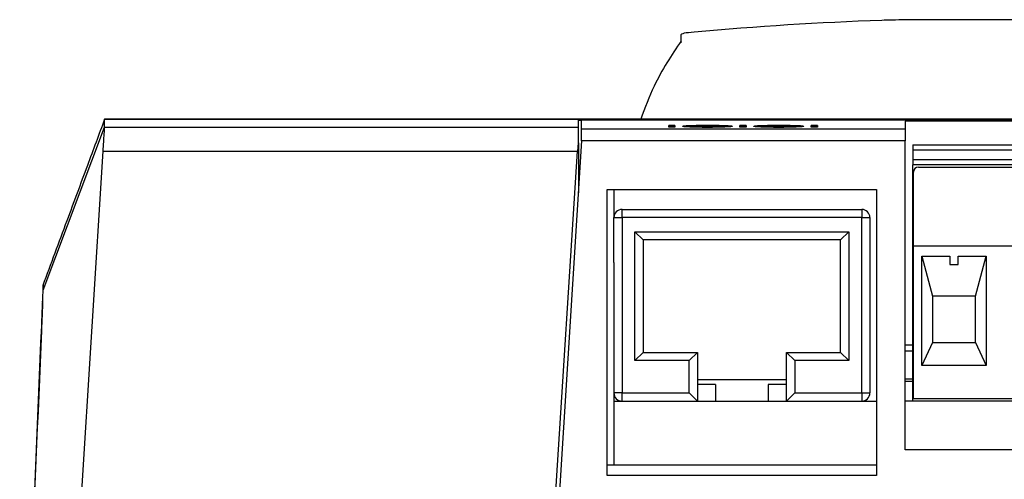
# Model space of a CAD drawing. Header units: millimetres. Extents: x -0.39 to 0.76, y -0.29 to 0.59.
# Tile 19 of 137: x 0.1397 to 0.1993, y -0.1013 to -0.0735. Entities that reach past the tile are written whole.
import ezdxf

# ---------------------------------------------------------------- set-up
doc = ezdxf.new("R2010")
doc.units = ezdxf.units.MM

msp = doc.modelspace()

# ---------------------------------------------------------------- linework, layer by layer
at = {"color": 7, "linetype": 'Continuous', "lineweight": 25}
for p, q in [((0.218707, -0.073494), (0.195334, -0.073494)), ((0.179707, -0.074403), (0.179707, -0.074883)), ((0.266073, -0.079513), (0.144833, -0.079513)), ((0.144836, -0.079514), (0.266072, -0.079514)), ((0.175707, -0.079545), (0.218707, -0.079545)), ((0.218707, -0.079627), (0.193293, -0.079627)), ((0.19594, -0.079575), (0.195862, -0.079577)), ((0.196257, -0.079602), (0.195862, -0.079602)), ((0.19594, -0.079565), (0.196257, -0.079565)), ((0.19594, -0.079575), (0.19594, -0.079565)), ((0.196257, -0.079575), (0.19594, -0.079575)), ((0.141115, -0.089849), (0.144836, -0.079999)), ((0.144836, -0.079999), (0.173507, -0.079999)), ((0.173707, -0.080086), (0.193293, -0.080086)), ((0.173707, -0.080811), (0.173707, -0.080086)), ((0.178975, -0.079887), (0.179356, -0.079887)), ((0.179356, -0.079897), (0.178975, -0.079897)), ((0.179356, -0.08), (0.178975, -0.08)), ((0.180234, -0.079952), (0.180234, -0.079942)), ((0.181315, -0.079895), (0.181315, -0.079885)), ((0.181318, -0.079995), (0.181318, -0.079985)), ((0.182411, -0.079951), (0.182411, -0.079941)), ((0.183289, -0.079887), (0.18367, -0.079887)), ((0.18367, -0.079897), (0.183289, -0.079897)), ((0.18367, -0.08), (0.183289, -0.08)), ((0.184548, -0.079952), (0.184548, -0.079942)), ((0.185629, -0.079895), (0.185629, -0.079885)), ((0.185632, -0.079995), (0.185632, -0.079985)), ((0.186725, -0.079951), (0.186725, -0.079941)), ((0.187603, -0.079887), (0.187984, -0.079887)), ((0.187984, -0.079897), (0.187603, -0.079897)), ((0.187984, -0.08), (0.187603, -0.08)), ((0.193293, -0.080086), (0.193293, -0.080811)), ((0.173707, -0.080811), (0.170884, -0.12521)), ((0.173507, -0.080946), (0.173507, -0.083957)), ((0.193293, -0.080811), (0.173707, -0.080811)), ((0.193293, -0.099514), (0.193293, -0.080811)), ((0.14199, -0.125262), (0.144744, -0.081445)), ((0.144744, -0.081445), (0.173458, -0.081445)), ((0.17067, -0.125262), (0.173458, -0.081445)), ((0.193743, -0.081064), (0.258743, -0.081064)), ((0.193743, -0.081064), (0.193743, -0.081364)), ((0.193743, -0.081364), (0.258743, -0.081364)), ((0.193743, -0.081364), (0.193743, -0.081964)), ((0.258743, -0.081964), (0.193743, -0.081964)), ((0.193743, -0.081964), (0.193743, -0.082264)), ((0.173507, -0.082541), (0.173597, -0.082541)), ((0.258743, -0.082264), (0.193743, -0.082264)), ((0.193743, -0.096564), (0.193743, -0.082264)), ((0.193793, -0.087189), (0.193793, -0.082714)), ((0.194093, -0.082414), (0.258393, -0.082414)), ((0.175256, -0.083764), (0.191556, -0.083764)), ((0.175256, -0.101064), (0.175256, -0.083764)), ((0.175656, -0.083764), (0.175656, -0.085464)), ((0.191556, -0.083764), (0.191556, -0.101064)), ((0.176156, -0.085464), (0.176156, -0.084964)), ((0.176156, -0.084964), (0.190656, -0.084964)), ((0.190656, -0.084964), (0.190656, -0.085464)), ((0.175656, -0.088182), (0.175656, -0.085464)), ((0.175656, -0.085464), (0.176156, -0.085464)), ((0.176156, -0.085464), (0.176156, -0.096064)), ((0.190656, -0.085464), (0.176156, -0.085464)), ((0.190656, -0.096064), (0.190656, -0.085464)), ((0.190656, -0.085464), (0.191156, -0.085464)), ((0.191156, -0.085464), (0.191156, -0.096064)), ((0.176931, -0.094114), (0.176931, -0.086314)), ((0.177431, -0.086814), (0.176931, -0.086314)), ((0.176931, -0.086314), (0.189881, -0.086314)), ((0.189881, -0.086314), (0.189381, -0.086814)), ((0.189881, -0.086314), (0.189881, -0.094114)), ((0.177431, -0.086814), (0.177431, -0.093614)), ((0.189381, -0.086814), (0.177431, -0.086814)), ((0.189381, -0.093614), (0.189381, -0.086814)), ((0.258693, -0.087189), (0.193793, -0.087189)), ((0.193793, -0.096414), (0.193793, -0.087189)), ((0.175656, -0.088182), (0.175656, -0.100414)), ((0.19429, -0.087789), (0.195993, -0.087789)), ((0.19429, -0.094414), (0.19429, -0.087789)), ((0.19429, -0.087789), (0.194943, -0.090214)), ((0.195993, -0.087789), (0.195993, -0.088289)), ((0.196493, -0.087789), (0.198196, -0.087789)), ((0.196493, -0.088289), (0.196493, -0.087789)), ((0.197543, -0.090214), (0.198196, -0.087789)), ((0.198196, -0.087789), (0.198196, -0.094414)), ((0.195993, -0.088289), (0.196493, -0.088289)), ((0.141115, -0.089849), (0.141115, -0.089545)), ((0.141068, -0.090558), (0.141069, -0.090514)), ((0.194943, -0.090214), (0.194943, -0.093014)), ((0.197543, -0.090214), (0.194943, -0.090214)), ((0.197543, -0.093014), (0.197543, -0.090214)), ((0.141066, -0.090819), (0.141067, -0.090812)), ((0.193293, -0.093157), (0.193743, -0.093157)), ((0.193293, -0.093511), (0.193743, -0.093511)), ((0.194943, -0.093014), (0.19429, -0.094414)), ((0.194943, -0.093014), (0.197543, -0.093014)), ((0.197543, -0.093014), (0.198196, -0.094414)), ((0.177431, -0.093614), (0.176931, -0.094114)), ((0.180211, -0.094114), (0.176931, -0.094114)), ((0.177431, -0.093614), (0.180711, -0.093614)), ((0.180711, -0.093614), (0.180211, -0.094114)), ((0.180211, -0.096064), (0.180211, -0.094114)), ((0.180711, -0.093614), (0.180711, -0.096564)), ((0.186101, -0.096564), (0.186101, -0.093614)), ((0.186601, -0.094114), (0.186101, -0.093614)), ((0.186101, -0.093614), (0.189381, -0.093614)), ((0.186601, -0.094114), (0.186601, -0.096064)), ((0.189881, -0.094114), (0.186601, -0.094114)), ((0.189881, -0.094114), (0.189381, -0.093614)), ((0.198196, -0.094414), (0.19429, -0.094414)), ((0.186101, -0.095264), (0.180711, -0.095264)), ((0.193293, -0.095218), (0.193743, -0.095218)), ((0.181811, -0.095564), (0.180711, -0.095564)), ((0.181811, -0.095564), (0.181811, -0.096564)), ((0.185001, -0.095564), (0.185001, -0.096564)), ((0.186101, -0.095564), (0.185001, -0.095564)), ((0.193293, -0.095364), (0.193743, -0.095364)), ((0.176156, -0.096064), (0.175656, -0.096064)), ((0.176156, -0.096564), (0.176156, -0.096064)), ((0.176156, -0.096064), (0.180211, -0.096064)), ((0.180711, -0.096564), (0.180211, -0.096064)), ((0.186601, -0.096064), (0.186101, -0.096564)), ((0.186601, -0.096064), (0.190656, -0.096064)), ((0.190656, -0.096064), (0.190656, -0.096564)), ((0.190656, -0.096064), (0.191156, -0.096064)), ((0.258693, -0.096414), (0.193793, -0.096414)), ((0.175656, -0.096564), (0.191556, -0.096564)), ((0.258743, -0.096564), (0.193293, -0.096564)), ((0.22916, -0.099514), (0.193293, -0.099514)), ((0.175256, -0.100414), (0.191556, -0.100414)), ((0.191556, -0.101064), (0.175256, -0.101064))]:
    msp.add_line(p, q, dxfattribs=at)
for centre, radius, start, end in [((0.194093, -0.082714), 0.0003, 90, 180), ((0.176156, -0.085464), 0.0005, 90, 180), ((0.190656, -0.085464), 0.0005, 0, 90), ((0.176156, -0.096064), 0.0005, 180, 270), ((0.190656, -0.096064), 0.0005, 270, 0)]:
    msp.add_arc(centre, radius, start, end, dxfattribs=at)
for points in [[(0.1918695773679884, -0.0735329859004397), (0.1880829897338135, -0.0736700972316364), (0.1842963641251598, -0.0739041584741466), (0.1805109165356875, -0.0742414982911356)], [(0.1805109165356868, -0.0742414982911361), (0.1799869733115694, -0.0742882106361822), (0.1797068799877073, -0.0743442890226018), (0.1797069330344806, -0.0744032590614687)], [(0.1448356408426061, -0.0799991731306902), (0.144835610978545, -0.0796901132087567), (0.1448355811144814, -0.0795279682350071), (0.1448355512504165, -0.0795140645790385)], [(0.173507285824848, -0.079999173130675), (0.1735072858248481, -0.079788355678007), (0.1735072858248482, -0.0796460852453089), (0.1735072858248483, -0.0795724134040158)], [(0.1737072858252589, -0.0800858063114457), (0.1737072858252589, -0.079841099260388), (0.1737072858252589, -0.0796712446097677), (0.1737072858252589, -0.0795767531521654)], [(0.1932930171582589, -0.0796272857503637), (0.1932930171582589, -0.0797268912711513), (0.1932930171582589, -0.0798798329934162), (0.1932930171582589, -0.0800858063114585)], [(0.1953611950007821, -0.0795805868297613), (0.1953611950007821, -0.0795782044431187), (0.1953611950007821, -0.0795758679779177), (0.1953611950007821, -0.0795735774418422)], [(0.1958616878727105, -0.0796022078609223), (0.1958616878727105, -0.0795924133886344), (0.1958616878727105, -0.0795832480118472), (0.1958616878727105, -0.0795747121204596)], [(0.196256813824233, -0.0795646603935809), (0.196256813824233, -0.079575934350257), (0.196256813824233, -0.0795884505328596), (0.196256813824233, -0.0796022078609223)], [(0.1789745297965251, -0.079999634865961), (0.1789745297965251, -0.0799596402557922), (0.1789745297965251, -0.079921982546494), (0.1789745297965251, -0.0798866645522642)], [(0.179356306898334, -0.0798866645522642), (0.179356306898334, -0.079921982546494), (0.179356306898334, -0.0799596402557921), (0.179356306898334, -0.079999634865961)], [(0.183288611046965, -0.079999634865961), (0.183288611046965, -0.0799596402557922), (0.183288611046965, -0.079921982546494), (0.183288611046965, -0.0798866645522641)], [(0.1836703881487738, -0.0798866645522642), (0.1836703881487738, -0.079921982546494), (0.1836703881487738, -0.0799596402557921), (0.1836703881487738, -0.079999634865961)], [(0.1876026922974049, -0.079999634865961), (0.1876026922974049, -0.0799596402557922), (0.1876026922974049, -0.079921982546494), (0.1876026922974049, -0.0798866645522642)], [(0.1879844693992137, -0.0798866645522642), (0.1879844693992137, -0.079921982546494), (0.1879844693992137, -0.0799596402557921), (0.1879844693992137, -0.079999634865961)], [(0.1410121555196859, -0.0922941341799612), (0.1405683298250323, -0.1027477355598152), (0.140134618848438, -0.1132016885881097), (0.1396962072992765, -0.1236556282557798)], [(0.1396985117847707, -0.1237967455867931), (0.1401409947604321, -0.1132036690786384), (0.1405784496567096, -0.102610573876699), (0.1410261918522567, -0.0920178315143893)]]:
    msp.add_open_spline(points, degree=3, dxfattribs=at)
for points, knots in [([(0.1953336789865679, -0.073493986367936), (0.1946353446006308, -0.073494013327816), (0.1939361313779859, -0.0734971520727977), (0.192727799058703, -0.073510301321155), (0.1922186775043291, -0.0735203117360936), (0.1918695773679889, -0.0735329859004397)], [0, 0, 0, 0, 0.5, 0.5, 1, 1, 1, 1]), ([(0.1797282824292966, -0.0747696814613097), (0.1791484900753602, -0.0756442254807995), (0.1782015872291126, -0.0770725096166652), (0.1775375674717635, -0.0788312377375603), (0.1772801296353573, -0.0795130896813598)], [0, 0, 0, 0, 0.6123039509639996, 0.9999999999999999, 0.9999999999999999, 0.9999999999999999, 0.9999999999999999]), ([(0.1448356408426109, -0.0795128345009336), (0.1444893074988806, -0.0804439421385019), (0.1437291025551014, -0.0824877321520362), (0.1424799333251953, -0.0858457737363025), (0.1415773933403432, -0.0882711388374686), (0.1410919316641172, -0.0895757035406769)], [0, 0, 0, 0, 0.2788661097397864, 0.6121137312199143, 1, 1, 1, 1]), ([(0.1735072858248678, -0.0795724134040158), (0.1735080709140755, -0.079571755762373), (0.1735096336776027, -0.0795704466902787), (0.1735224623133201, -0.0795685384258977), (0.1735429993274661, -0.0795666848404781), (0.1735719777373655, -0.0795648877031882), (0.1736091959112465, -0.079563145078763), (0.1736547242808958, -0.0795614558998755), (0.1737484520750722, -0.0795586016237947), (0.1739232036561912, -0.0795548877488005), (0.1742190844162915, -0.0795510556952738), (0.1745630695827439, -0.0795481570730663), (0.17489408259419, -0.0795464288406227), (0.1751925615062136, -0.0795454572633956), (0.1754481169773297, -0.0795449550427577), (0.1756206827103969, -0.0795448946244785), (0.1757072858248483, -0.0795448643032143)], [0, 0, 0, 0, 0.0397034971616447, 0.0790320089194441, 0.1181352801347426, 0.1571656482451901, 0.196276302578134, 0.2356194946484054, 0.2753448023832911, 0.4043814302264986, 0.5335221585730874, 0.6542098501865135, 0.7750200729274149, 0.8501604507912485, 0.924802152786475, 1, 1, 1, 1]), ([(0.1757072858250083, -0.0795448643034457), (0.1755752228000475, -0.079544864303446), (0.1754453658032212, -0.079545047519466), (0.1751898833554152, -0.0795457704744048), (0.1750629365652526, -0.0795463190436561), (0.1748208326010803, -0.0795477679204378), (0.1747060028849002, -0.0795486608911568), (0.1744886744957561, -0.0795508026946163), (0.1743857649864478, -0.0795520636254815), (0.1741090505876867, -0.0795562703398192), (0.1739600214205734, -0.0795597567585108), (0.1737603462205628, -0.0795676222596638), (0.1737072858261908, -0.0795720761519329), (0.1737072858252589, -0.0795767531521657)], [0, 0, 0, 0, 0.1249999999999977, 0.1249999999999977, 0.2499999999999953, 0.2499999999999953, 0.374999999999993, 0.374999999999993, 0.4999999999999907, 0.4999999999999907, 0.7499999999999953, 0.7499999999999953, 1, 1, 1, 1]), ([(0.1953611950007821, -0.0795735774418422), (0.1953927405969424, -0.079573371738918), (0.1954242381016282, -0.0795731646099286), (0.1954846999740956, -0.0795726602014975), (0.1955139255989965, -0.0795723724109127), (0.1956001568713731, -0.079571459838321), (0.1956547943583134, -0.0795707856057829), (0.1957586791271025, -0.0795693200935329), (0.1958058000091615, -0.0795685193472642), (0.1958845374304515, -0.0795667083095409), (0.1959161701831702, -0.079565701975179), (0.1959398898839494, -0.0795646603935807)], [0, 0, 0, 0, 0.125, 0.125, 0.25, 0.25, 0.5, 0.5, 0.75, 0.75, 1, 1, 1, 1]), ([(0.1958616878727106, -0.0795747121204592), (0.1957908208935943, -0.0795759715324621), (0.1957144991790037, -0.0795771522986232), (0.195545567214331, -0.0795791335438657), (0.1954553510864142, -0.0795799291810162), (0.1953611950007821, -0.0795805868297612)], [0, 0, 0, 0, 0.5, 0.5, 1, 1, 1, 1]), ([(0.1447442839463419, -0.0814446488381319), (0.1447694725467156, -0.0810444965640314), (0.1447925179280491, -0.0806788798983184), (0.1448249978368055, -0.0801649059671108), (0.1448344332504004, -0.0800165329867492), (0.1448356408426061, -0.0799991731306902)], [0, 0, 0, 0, 0.5, 0.5, 1, 1, 1, 1]), ([(0.1735072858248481, -0.08094627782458), (0.1735072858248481, -0.080669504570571), (0.1735072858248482, -0.0804355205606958), (0.1735072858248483, -0.0801069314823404), (0.1735072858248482, -0.0800126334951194), (0.1735072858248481, -0.0799991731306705)], [0, 0, 0, 0, 0.5, 0.5, 1, 1, 1, 1]), ([(0.1798144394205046, -0.0799419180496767), (0.1798165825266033, -0.0799379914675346), (0.1798220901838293, -0.0799341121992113), (0.1798562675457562, -0.0799265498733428), (0.1798817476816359, -0.0799228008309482), (0.1799550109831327, -0.0799157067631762), (0.1800008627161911, -0.0799123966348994), (0.1801102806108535, -0.0799062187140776), (0.1801747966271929, -0.0799033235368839), (0.1803154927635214, -0.0798981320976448), (0.1803914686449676, -0.0798958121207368), (0.1805572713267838, -0.0798918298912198), (0.1806460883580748, -0.0798901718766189), (0.1808288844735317, -0.0798876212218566), (0.1809241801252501, -0.0798866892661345), (0.1811185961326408, -0.079885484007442), (0.1812168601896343, -0.0798853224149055), (0.1813153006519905, -0.0798852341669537)], [0, 0, 0, 0, 0.125, 0.125, 0.25, 0.25, 0.375, 0.375, 0.5, 0.5, 0.625, 0.625, 0.75, 0.75, 0.875, 0.875, 1, 1, 1, 1]), ([(0.1812932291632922, -0.0800012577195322), (0.1811968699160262, -0.0800011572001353), (0.181100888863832, -0.0800009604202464), (0.1809126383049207, -0.0799996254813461), (0.1808196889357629, -0.0799985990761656), (0.1806379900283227, -0.0799957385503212), (0.1805520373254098, -0.0799939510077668), (0.1803906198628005, -0.0799896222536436), (0.1803142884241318, -0.0799870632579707), (0.1801751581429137, -0.0799815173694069), (0.180112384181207, -0.079978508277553), (0.180002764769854, -0.0799719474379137), (0.1799558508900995, -0.0799684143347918), (0.1798834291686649, -0.0799611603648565), (0.1798569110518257, -0.0799573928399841), (0.1798216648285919, -0.0799496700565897), (0.1798168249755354, -0.0799457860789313), (0.1798144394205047, -0.0799419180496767)], [0, 0, 0, 0, 0.125, 0.125, 0.25, 0.25, 0.375, 0.375, 0.5, 0.5, 0.625, 0.625, 0.75, 0.75, 0.875, 0.875, 1, 1, 1, 1]), ([(0.1813153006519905, -0.0798952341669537), (0.1811241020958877, -0.0798958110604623), (0.1807730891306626, -0.0798968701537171), (0.1803238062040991, -0.0799067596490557), (0.1800012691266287, -0.0799205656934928), (0.1798453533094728, -0.0799350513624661), (0.1798306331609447, -0.0799443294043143), (0.1798261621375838, -0.0799471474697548)], [0, 0, 0, 0, 0.2563643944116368, 0.4706480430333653, 0.6844875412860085, 0.9041678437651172, 1, 1, 1, 1]), ([(0.18133021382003, -0.0798996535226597), (0.1812582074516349, -0.0798997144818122), (0.1811866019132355, -0.0798998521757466), (0.1810464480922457, -0.0799007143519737), (0.1809775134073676, -0.0799013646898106), (0.180842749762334, -0.079903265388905), (0.180776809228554, -0.0799044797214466), (0.1806560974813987, -0.0799074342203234), (0.1805996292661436, -0.0799091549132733), (0.1804956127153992, -0.079913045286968), (0.1804493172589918, -0.0799151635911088), (0.1803692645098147, -0.0799197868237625), (0.1803347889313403, -0.0799223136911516), (0.1802829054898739, -0.079927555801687), (0.1802642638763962, -0.0799302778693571), (0.1802394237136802, -0.0799359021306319), (0.180236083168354, -0.0799387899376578), (0.1802343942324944, -0.0799416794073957)], [0, 0, 0, 0, 0.125, 0.125, 0.25, 0.25, 0.375, 0.375, 0.5, 0.5, 0.625, 0.625, 0.75, 0.75, 0.875, 0.875, 1, 1, 1, 1]), ([(0.1802343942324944, -0.0799416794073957), (0.1802360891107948, -0.0799445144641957), (0.1802396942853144, -0.0799473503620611), (0.1802644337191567, -0.0799529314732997), (0.180283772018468, -0.0799557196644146), (0.1803634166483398, -0.0799637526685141), (0.1804446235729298, -0.0799685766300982), (0.1806479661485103, -0.0799767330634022), (0.180769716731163, -0.0799800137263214), (0.1809668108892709, -0.0799831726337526), (0.1810353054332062, -0.0799839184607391), (0.1811760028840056, -0.0799849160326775), (0.18124704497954, -0.0799850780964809), (0.1813182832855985, -0.0799851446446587)], [0, 0, 0, 0, 0.1250000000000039, 0.1250000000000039, 0.2500000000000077, 0.2500000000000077, 0.5000000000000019, 0.5000000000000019, 0.7499999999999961, 0.7499999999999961, 0.8749999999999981, 0.8749999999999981, 1, 1, 1, 1]), ([(0.1813182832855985, -0.0799951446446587), (0.181247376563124, -0.079995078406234), (0.1811768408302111, -0.0799949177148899), (0.1810383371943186, -0.0799939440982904), (0.1809696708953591, -0.079993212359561), (0.180770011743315, -0.0799900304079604), (0.1806512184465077, -0.0799868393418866), (0.1804976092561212, -0.0799807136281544), (0.1804516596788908, -0.0799785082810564), (0.1803718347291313, -0.0799737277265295), (0.1803375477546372, -0.0799711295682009), (0.1802844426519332, -0.0799658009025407), (0.1802651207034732, -0.0799630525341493), (0.1802398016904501, -0.0799574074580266), (0.1802360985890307, -0.0799545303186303), (0.1802343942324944, -0.0799516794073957)], [0, 0, 0, 0, 0.1249999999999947, 0.1249999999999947, 0.2499999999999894, 0.2499999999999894, 0.4999999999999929, 0.4999999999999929, 0.6249999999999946, 0.6249999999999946, 0.7499999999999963, 0.7499999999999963, 0.8749999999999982, 0.8749999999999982, 1, 1, 1, 1]), ([(0.1828304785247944, -0.0799415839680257), (0.1828283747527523, -0.0799455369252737), (0.182822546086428, -0.0799494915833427), (0.1827859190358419, -0.0799572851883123), (0.1827582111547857, -0.0799612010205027), (0.1826810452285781, -0.0799686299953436), (0.1826324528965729, -0.0799721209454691), (0.1825178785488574, -0.0799787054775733), (0.1824507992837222, -0.0799818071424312), (0.1823053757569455, -0.0799873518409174), (0.1822271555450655, -0.0799898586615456), (0.1820568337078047, -0.0799941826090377), (0.1819676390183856, -0.0799959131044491), (0.1817827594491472, -0.0799986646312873), (0.1816861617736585, -0.0799996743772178), (0.1814908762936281, -0.0800009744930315), (0.1813921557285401, -0.0800011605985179), (0.1812932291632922, -0.0800012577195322)], [0, 0, 0, 0, 0.125, 0.125, 0.25, 0.25, 0.375, 0.375, 0.5, 0.5, 0.625, 0.625, 0.75, 0.75, 0.875, 0.875, 1, 1, 1, 1]), ([(0.1813153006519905, -0.0798852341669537), (0.1814135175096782, -0.0798853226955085), (0.1815114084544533, -0.079885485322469), (0.1817034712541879, -0.0798866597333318), (0.1817983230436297, -0.0798875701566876), (0.1819838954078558, -0.0798901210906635), (0.1820716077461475, -0.0798917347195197), (0.182237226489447, -0.0798956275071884), (0.1823153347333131, -0.0798979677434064), (0.1824583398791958, -0.079903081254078), (0.1825228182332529, -0.0799058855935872), (0.1826360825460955, -0.0799120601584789), (0.1826847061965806, -0.0799154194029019), (0.1827592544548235, -0.0799224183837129), (0.1827865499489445, -0.0799260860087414), (0.1828229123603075, -0.0799337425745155), (0.1828282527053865, -0.079937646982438), (0.1828304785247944, -0.0799415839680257)], [0, 0, 0, 0, 0.125, 0.125, 0.25, 0.25, 0.375, 0.375, 0.5, 0.5, 0.625, 0.625, 0.75, 0.75, 0.875, 0.875, 1, 1, 1, 1]), ([(0.1828304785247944, -0.0799515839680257), (0.1828282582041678, -0.0799476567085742), (0.1828229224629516, -0.0799437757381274), (0.1827873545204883, -0.0799362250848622), (0.1827599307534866, -0.079932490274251), (0.1826848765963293, -0.0799254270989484), (0.1826374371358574, -0.0799221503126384), (0.182525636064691, -0.0799160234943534), (0.1824601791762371, -0.0799131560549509), (0.1823175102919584, -0.0799080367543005), (0.1822410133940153, -0.0799057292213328), (0.1820739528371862, -0.0799017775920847), (0.1819852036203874, -0.079900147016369), (0.1818021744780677, -0.0798976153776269), (0.1817067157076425, -0.0798966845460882), (0.1815121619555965, -0.0798954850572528), (0.1814138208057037, -0.0798953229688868), (0.1813153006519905, -0.0798952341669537)], [0, 0, 0, 0, 0.125, 0.125, 0.25, 0.25, 0.375, 0.375, 0.5, 0.5, 0.625, 0.625, 0.75, 0.75, 0.875, 0.875, 1, 1, 1, 1]), ([(0.1813182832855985, -0.0799851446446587), (0.1813900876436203, -0.0799850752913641), (0.1814615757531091, -0.0799849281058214), (0.1816016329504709, -0.0799839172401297), (0.1816707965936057, -0.0799831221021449), (0.1818727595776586, -0.0799798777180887), (0.1819913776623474, -0.0799765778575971), (0.1821460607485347, -0.0799703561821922), (0.1821920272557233, -0.0799681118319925), (0.1822720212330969, -0.0799632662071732), (0.1823068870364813, -0.079960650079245), (0.1823601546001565, -0.0799552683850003), (0.1823790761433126, -0.0799524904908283), (0.1824049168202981, -0.0799468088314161), (0.1824089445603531, -0.0799439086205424), (0.1824105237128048, -0.0799410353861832)], [0, 0, 0, 0, 0.1249999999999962, 0.1249999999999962, 0.2499999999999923, 0.2499999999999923, 0.5000000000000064, 0.5000000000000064, 0.6250000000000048, 0.6250000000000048, 0.7500000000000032, 0.7500000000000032, 0.8750000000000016, 0.8750000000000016, 1, 1, 1, 1]), ([(0.1824105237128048, -0.0799510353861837), (0.1824089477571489, -0.0799539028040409), (0.1824050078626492, -0.0799567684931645), (0.1823795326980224, -0.0799624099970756), (0.1823604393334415, -0.0799652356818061), (0.1822802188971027, -0.079973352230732), (0.1821983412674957, -0.0799782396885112), (0.1820447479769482, -0.0799844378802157), (0.1819896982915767, -0.0799863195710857), (0.1818699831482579, -0.0799896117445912), (0.1818053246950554, -0.0799909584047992), (0.1816727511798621, -0.0799930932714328), (0.1816039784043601, -0.0799938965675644), (0.1814619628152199, -0.0799949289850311), (0.181390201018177, -0.0799950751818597), (0.1813182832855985, -0.0799951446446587)], [0, 0, 0, 0, 0.1249999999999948, 0.1249999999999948, 0.2499999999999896, 0.2499999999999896, 0.4999999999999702, 0.4999999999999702, 0.6249999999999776, 0.6249999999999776, 0.749999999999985, 0.749999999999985, 0.8749999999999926, 0.8749999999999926, 1, 1, 1, 1]), ([(0.1824105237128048, -0.0799410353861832), (0.1824089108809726, -0.0799382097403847), (0.182404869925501, -0.0799354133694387), (0.1823789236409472, -0.079929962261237), (0.1823595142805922, -0.0799272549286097), (0.1822785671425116, -0.0799195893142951), (0.1821960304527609, -0.0799150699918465), (0.1819938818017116, -0.079907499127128), (0.1818737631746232, -0.079904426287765), (0.1816788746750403, -0.0799015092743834), (0.1816111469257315, -0.0799007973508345), (0.1814715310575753, -0.0798998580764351), (0.1814009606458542, -0.0798997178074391), (0.18133021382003, -0.0798996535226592)], [0, 0, 0, 0, 0.1249999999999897, 0.1249999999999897, 0.2499999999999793, 0.2499999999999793, 0.499999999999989, 0.499999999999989, 0.7499999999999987, 0.7499999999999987, 0.8749999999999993, 0.8749999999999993, 1, 1, 1, 1]), ([(0.1841285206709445, -0.0799419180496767), (0.1841306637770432, -0.0799379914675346), (0.1841361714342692, -0.0799341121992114), (0.1841703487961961, -0.0799265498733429), (0.1841958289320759, -0.0799228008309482), (0.1842690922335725, -0.0799157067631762), (0.1843149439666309, -0.0799123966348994), (0.1844243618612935, -0.0799062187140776), (0.1844888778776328, -0.0799033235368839), (0.1846295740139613, -0.0798981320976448), (0.1847055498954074, -0.0798958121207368), (0.1848713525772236, -0.0798918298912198), (0.1849601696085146, -0.0798901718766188), (0.1851429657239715, -0.0798876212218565), (0.1852382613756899, -0.0798866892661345), (0.1854326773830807, -0.079885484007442), (0.1855309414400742, -0.0798853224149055), (0.1856293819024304, -0.0798852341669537)], [0, 0, 0, 0, 0.125, 0.125, 0.25, 0.25, 0.375, 0.375, 0.5, 0.5, 0.625, 0.625, 0.75, 0.75, 0.875, 0.875, 1, 1, 1, 1]), ([(0.1856073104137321, -0.0800012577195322), (0.185510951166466, -0.0800011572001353), (0.1854149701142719, -0.0800009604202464), (0.1852267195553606, -0.0799996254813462), (0.1851337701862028, -0.0799985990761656), (0.1849520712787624, -0.0799957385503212), (0.1848661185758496, -0.0799939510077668), (0.1847047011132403, -0.0799896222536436), (0.1846283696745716, -0.0799870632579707), (0.1844892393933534, -0.0799815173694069), (0.1844264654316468, -0.079978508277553), (0.1843168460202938, -0.0799719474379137), (0.1842699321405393, -0.0799684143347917), (0.1841975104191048, -0.0799611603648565), (0.1841709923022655, -0.079957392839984), (0.1841357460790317, -0.0799496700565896), (0.1841309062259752, -0.0799457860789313), (0.1841285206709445, -0.0799419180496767)], [0, 0, 0, 0, 0.125, 0.125, 0.25, 0.25, 0.375, 0.375, 0.5, 0.5, 0.625, 0.625, 0.75, 0.75, 0.875, 0.875, 1, 1, 1, 1]), ([(0.1856293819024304, -0.0798952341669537), (0.1854381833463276, -0.0798958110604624), (0.1850871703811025, -0.0798968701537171), (0.1846378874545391, -0.0799067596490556), (0.1843153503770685, -0.0799205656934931), (0.1841594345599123, -0.0799350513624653), (0.1841447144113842, -0.0799443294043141), (0.1841402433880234, -0.0799471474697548)], [0, 0, 0, 0, 0.2563643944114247, 0.4706480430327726, 0.6844875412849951, 0.9041678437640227, 1, 1, 1, 1]), ([(0.18564429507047, -0.0798996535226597), (0.1855722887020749, -0.0798997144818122), (0.1855006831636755, -0.0798998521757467), (0.1853605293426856, -0.0799007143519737), (0.1852915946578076, -0.0799013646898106), (0.1851568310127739, -0.079903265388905), (0.1850908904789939, -0.0799044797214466), (0.1849701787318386, -0.0799074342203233), (0.1849137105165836, -0.0799091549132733), (0.1848096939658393, -0.0799130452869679), (0.1847633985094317, -0.0799151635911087), (0.1846833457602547, -0.0799197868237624), (0.1846488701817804, -0.0799223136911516), (0.1845969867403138, -0.079927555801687), (0.1845783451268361, -0.0799302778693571), (0.1845535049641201, -0.079935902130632), (0.1845501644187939, -0.0799387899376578), (0.1845484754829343, -0.0799416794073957)], [0, 0, 0, 0, 0.125, 0.125, 0.25, 0.25, 0.375, 0.375, 0.5, 0.5, 0.625, 0.625, 0.75, 0.75, 0.875, 0.875, 1, 1, 1, 1]), ([(0.1845484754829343, -0.0799416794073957), (0.1845501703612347, -0.0799445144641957), (0.1845537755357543, -0.0799473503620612), (0.1845785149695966, -0.0799529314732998), (0.1845978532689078, -0.0799557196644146), (0.1846774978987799, -0.0799637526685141), (0.1847587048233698, -0.0799685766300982), (0.1849620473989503, -0.0799767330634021), (0.185083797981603, -0.0799800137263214), (0.1852808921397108, -0.0799831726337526), (0.185349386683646, -0.0799839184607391), (0.1854900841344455, -0.0799849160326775), (0.1855611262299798, -0.0799850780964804), (0.1856323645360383, -0.0799851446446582)], [0, 0, 0, 0, 0.125000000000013, 0.125000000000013, 0.2500000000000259, 0.2500000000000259, 0.50000000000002, 0.50000000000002, 0.7500000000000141, 0.7500000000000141, 0.8750000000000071, 0.8750000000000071, 1, 1, 1, 1]), ([(0.1856323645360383, -0.0799951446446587), (0.1855614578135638, -0.0799950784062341), (0.1854909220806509, -0.0799949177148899), (0.1853524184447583, -0.0799939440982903), (0.185283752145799, -0.079993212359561), (0.1850840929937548, -0.0799900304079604), (0.1849652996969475, -0.0799868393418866), (0.184811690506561, -0.0799807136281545), (0.1847657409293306, -0.0799785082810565), (0.1846859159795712, -0.0799737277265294), (0.184651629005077, -0.0799711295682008), (0.184598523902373, -0.0799658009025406), (0.184579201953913, -0.0799630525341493), (0.18455388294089, -0.0799574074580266), (0.1845501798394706, -0.0799545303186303), (0.1845484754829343, -0.0799516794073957)], [0, 0, 0, 0, 0.1249999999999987, 0.1249999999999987, 0.2499999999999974, 0.2499999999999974, 0.4999999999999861, 0.4999999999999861, 0.6249999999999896, 0.6249999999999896, 0.749999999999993, 0.749999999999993, 0.8749999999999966, 0.8749999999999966, 1, 1, 1, 1]), ([(0.1871445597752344, -0.0799415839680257), (0.1871424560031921, -0.0799455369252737), (0.187136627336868, -0.0799494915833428), (0.187100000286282, -0.0799572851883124), (0.1870722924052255, -0.0799612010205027), (0.1869951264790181, -0.0799686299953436), (0.1869465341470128, -0.0799721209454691), (0.1868319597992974, -0.0799787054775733), (0.1867648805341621, -0.0799818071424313), (0.1866194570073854, -0.0799873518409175), (0.1865412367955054, -0.0799898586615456), (0.1863709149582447, -0.0799941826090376), (0.1862817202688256, -0.0799959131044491), (0.1860968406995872, -0.0799986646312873), (0.1860002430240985, -0.0799996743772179), (0.1858049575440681, -0.0800009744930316), (0.18570623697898, -0.0800011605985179), (0.1856073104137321, -0.0800012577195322)], [0, 0, 0, 0, 0.125, 0.125, 0.25, 0.25, 0.375, 0.375, 0.5, 0.5, 0.625, 0.625, 0.75, 0.75, 0.875, 0.875, 1, 1, 1, 1]), ([(0.1856293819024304, -0.0798852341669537), (0.1857275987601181, -0.0798853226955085), (0.1858254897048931, -0.079885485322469), (0.1860175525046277, -0.0798866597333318), (0.1861124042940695, -0.0798875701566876), (0.1862979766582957, -0.0798901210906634), (0.1863856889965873, -0.0798917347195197), (0.1865513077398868, -0.0798956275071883), (0.1866294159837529, -0.0798979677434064), (0.1867724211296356, -0.079903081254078), (0.1868368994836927, -0.0799058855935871), (0.1869501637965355, -0.0799120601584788), (0.1869987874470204, -0.0799154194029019), (0.1870733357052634, -0.0799224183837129), (0.1871006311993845, -0.0799260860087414), (0.1871369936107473, -0.0799337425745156), (0.1871423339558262, -0.079937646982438), (0.1871445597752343, -0.0799415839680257)], [0, 0, 0, 0, 0.125, 0.125, 0.25, 0.25, 0.375, 0.375, 0.5, 0.5, 0.625, 0.625, 0.75, 0.75, 0.875, 0.875, 1, 1, 1, 1]), ([(0.1871239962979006, -0.0799466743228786), (0.1871114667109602, -0.0799414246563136), (0.1870822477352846, -0.079929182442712), (0.1868206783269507, -0.0799138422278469), (0.186438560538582, -0.0799018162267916), (0.1860239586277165, -0.0798959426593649), (0.1857433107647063, -0.0798954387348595), (0.1856293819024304, -0.0798952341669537)], [0, 0, 0, 0, 0.1782672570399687, 0.4157189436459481, 0.6202658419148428, 0.8458471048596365, 1, 1, 1, 1]), ([(0.1856323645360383, -0.0799851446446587), (0.1857041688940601, -0.0799850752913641), (0.1857756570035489, -0.0799849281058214), (0.1859157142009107, -0.0799839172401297), (0.1859848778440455, -0.079983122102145), (0.1861868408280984, -0.0799798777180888), (0.1863054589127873, -0.0799765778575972), (0.1864601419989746, -0.0799703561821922), (0.1865061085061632, -0.0799681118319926), (0.1865861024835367, -0.0799632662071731), (0.1866209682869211, -0.079960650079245), (0.1866742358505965, -0.0799552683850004), (0.1866931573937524, -0.0799524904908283), (0.1867189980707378, -0.0799468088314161), (0.186723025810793, -0.0799439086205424), (0.1867246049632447, -0.0799410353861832)], [0, 0, 0, 0, 0.1249999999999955, 0.1249999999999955, 0.2499999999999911, 0.2499999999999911, 0.4999999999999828, 0.4999999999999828, 0.6249999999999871, 0.6249999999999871, 0.7499999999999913, 0.7499999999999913, 0.8749999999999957, 0.8749999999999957, 1, 1, 1, 1]), ([(0.1867246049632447, -0.0799510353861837), (0.1867230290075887, -0.0799539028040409), (0.1867190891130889, -0.0799567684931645), (0.1866936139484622, -0.0799624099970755), (0.1866745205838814, -0.0799652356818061), (0.1865943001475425, -0.079973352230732), (0.1865124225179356, -0.0799782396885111), (0.1863588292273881, -0.0799844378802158), (0.1863037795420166, -0.0799863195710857), (0.1861840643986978, -0.0799896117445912), (0.1861194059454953, -0.0799909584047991), (0.1859868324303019, -0.0799930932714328), (0.1859180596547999, -0.0799938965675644), (0.1857760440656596, -0.079994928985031), (0.1857042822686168, -0.0799950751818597), (0.1856323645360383, -0.0799951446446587)], [0, 0, 0, 0, 0.125000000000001, 0.125000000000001, 0.250000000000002, 0.250000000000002, 0.500000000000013, 0.500000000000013, 0.6250000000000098, 0.6250000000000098, 0.7500000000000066, 0.7500000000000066, 0.8750000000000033, 0.8750000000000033, 1, 1, 1, 1]), ([(0.1867246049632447, -0.0799410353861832), (0.1867229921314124, -0.0799382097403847), (0.186718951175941, -0.0799354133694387), (0.1866930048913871, -0.079929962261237), (0.1866735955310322, -0.0799272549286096), (0.1865926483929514, -0.0799195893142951), (0.1865101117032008, -0.0799150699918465), (0.1863079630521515, -0.079907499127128), (0.1861878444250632, -0.0799044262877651), (0.1859929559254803, -0.0799015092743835), (0.1859252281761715, -0.0799007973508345), (0.1857856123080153, -0.079899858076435), (0.1857150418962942, -0.0798997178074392), (0.18564429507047, -0.0798996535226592)], [0, 0, 0, 0, 0.1250000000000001, 0.1250000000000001, 0.2500000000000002, 0.2500000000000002, 0.4999999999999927, 0.4999999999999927, 0.7499999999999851, 0.7499999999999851, 0.8749999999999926, 0.8749999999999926, 1, 1, 1, 1]), ([(0.1735072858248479, -0.0809462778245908), (0.1735021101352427, -0.0809855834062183), (0.1734917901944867, -0.0810639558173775), (0.1734786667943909, -0.0811872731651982), (0.1734672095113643, -0.0813138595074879), (0.1734612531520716, -0.0814010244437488), (0.173458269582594, -0.0814446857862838)], [0, 0, 0, 0, 0.2510743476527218, 0.5006236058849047, 0.7498599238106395, 0.9999999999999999, 0.9999999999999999, 0.9999999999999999, 0.9999999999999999]), ([(0.1410261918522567, -0.0920178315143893), (0.1410283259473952, -0.0919673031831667), (0.141032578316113, -0.0918666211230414), (0.1410387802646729, -0.0917192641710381), (0.141044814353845, -0.091575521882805), (0.1410506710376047, -0.0914355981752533), (0.1410563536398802, -0.0912994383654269), (0.1410655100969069, -0.091079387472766), (0.1410774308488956, -0.0907910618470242), (0.1410904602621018, -0.0904722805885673), (0.1411010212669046, -0.0902100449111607), (0.1411078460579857, -0.0900360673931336), (0.1411118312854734, -0.0899298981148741), (0.1411139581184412, -0.0898687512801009), (0.1411141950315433, -0.0898553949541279), (0.1411143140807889, -0.0898486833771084)], [0, 0, 0, 0, 0.0420753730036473, 0.0838388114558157, 0.1254039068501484, 0.1668858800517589, 0.2084006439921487, 0.2500638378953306, 0.3748736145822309, 0.5008594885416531, 0.6262288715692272, 0.750761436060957, 0.8336224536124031, 0.9163949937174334, 1, 1, 1, 1]), ([(0.1411135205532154, -0.08954527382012), (0.1411117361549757, -0.0895844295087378), (0.1410965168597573, -0.0899183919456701), (0.1410781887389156, -0.0903033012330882), (0.1410620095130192, -0.0906430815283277)], [0, 0, 0, 0, 0.1172457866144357, 1, 1, 1, 1]), ([(0.1410685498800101, -0.0905140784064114), (0.1410685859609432, -0.0905164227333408), (0.1410686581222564, -0.0905211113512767), (0.1410687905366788, -0.0905400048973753), (0.1410689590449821, -0.0905675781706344), (0.1410691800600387, -0.0906046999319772), (0.14106946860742, -0.090651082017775), (0.1410698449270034, -0.0907070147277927), (0.1410703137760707, -0.0907716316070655), (0.1410707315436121, -0.0908226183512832), (0.1410709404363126, -0.0908481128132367)], [0, 0, 0, 0, 0.1249920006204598, 0.2499820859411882, 0.3749723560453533, 0.4999649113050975, 0.6249618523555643, 0.7499652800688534, 0.8749772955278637, 1, 1, 1, 1]), ([(0.1410709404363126, -0.0908481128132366), (0.1410709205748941, -0.0908503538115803), (0.1410708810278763, -0.0908548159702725), (0.1410703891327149, -0.0908714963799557), (0.1410695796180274, -0.0908954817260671), (0.1410684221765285, -0.0909274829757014), (0.1410662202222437, -0.090986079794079), (0.1410621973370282, -0.0910891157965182), (0.1410553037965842, -0.0912603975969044), (0.1410467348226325, -0.091469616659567), (0.1410377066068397, -0.0916872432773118), (0.1410289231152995, -0.0918971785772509), (0.1410207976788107, -0.0920902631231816), (0.1410150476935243, -0.0922259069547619), (0.1410121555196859, -0.0922941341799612)], [0, 0, 0, 0, 0.0512623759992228, 0.1020709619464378, 0.1526255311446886, 0.2031288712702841, 0.253784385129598, 0.3767359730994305, 0.4996823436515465, 0.6224860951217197, 0.7457413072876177, 0.8301072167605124, 0.9145459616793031, 1, 1, 1, 1])]:
    msp.add_open_spline(points, degree=3, knots=knots, dxfattribs=at)

doc.saveas('drawing.dxf')
